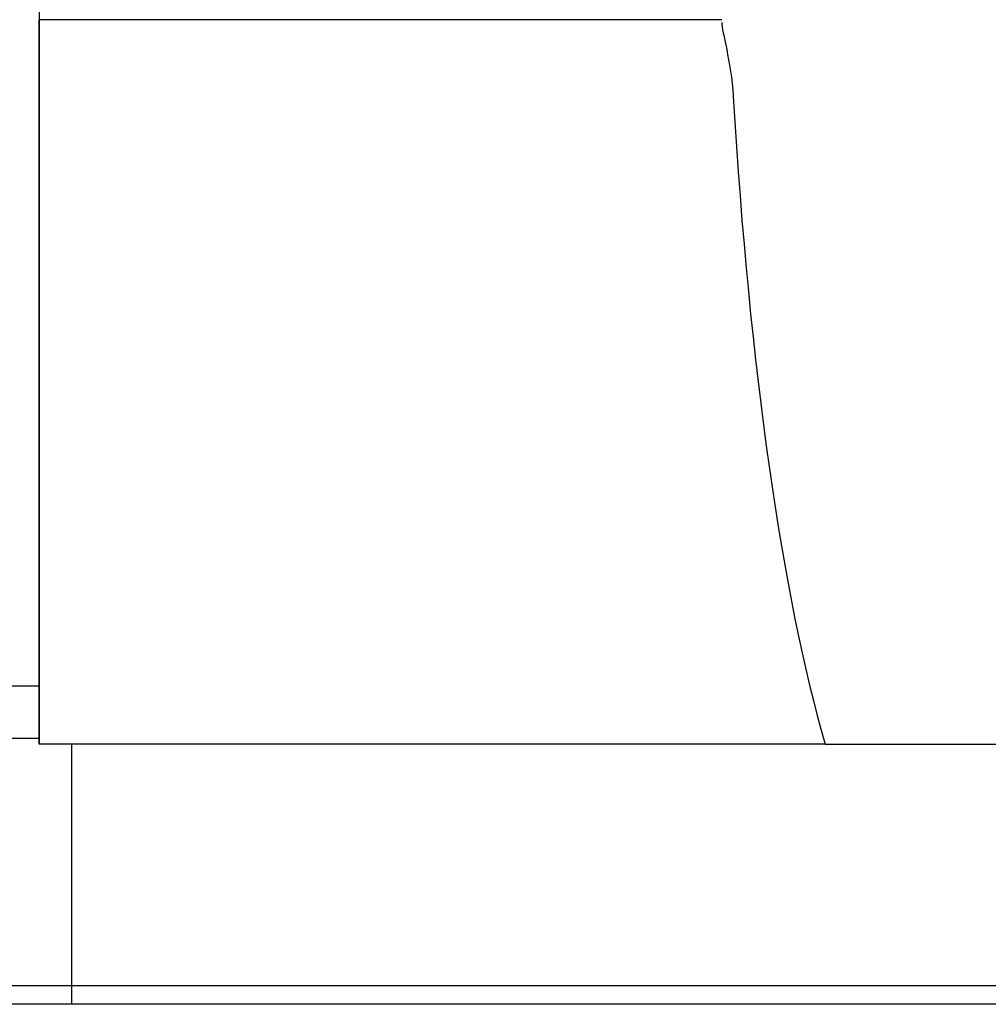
# Model space of a CAD drawing. Header units: millimetres. Extents: x 8 to 901, y 244 to 577.
# Tile 3 of 52: x 572 to 624, y 308 to 361. Entities that reach past the tile are written whole.
import ezdxf
from ezdxf.lldxf.tags import DXFTag

# ---------------------------------------------------------------- set-up
doc = ezdxf.new("R2010")
doc.units = ezdxf.units.MM
for name, color, linetype in [('2', 7, 'CONTINUOUS'), ('HID', 2, 'DASHED'), ('OUT', 3, 'CONTINUOUS')]:
    doc.layers.add(name, color=color, linetype=linetype)
tags = doc.linetypes.add('DASHED', pattern=[25.72, 12.86, -12.86]).pattern_tags.tags
tags[6:7] = [DXFTag(74, 4), DXFTag(75, 0), DXFTag(340, '0'), DXFTag(46, 0.0), DXFTag(50, 0.0), DXFTag(44, 0.0), DXFTag(45, 0.0)]
tags[4:5] = [DXFTag(74, 4), DXFTag(75, 0), DXFTag(340, '0'), DXFTag(46, 0.0), DXFTag(50, 0.0), DXFTag(44, 0.0), DXFTag(45, 0.0)]

msp = doc.modelspace()

# ---------------------------------------------------------------- linework, layer by layer
at = {"layer": '2', "color": 0, "linetype": 'Continuous'}
for p, q in [((572.907, 391.158), (572.907, 324.391)), ((572.907, 325.522), (551.946, 325.446)), ((572.907, 324.391), (572.907, 322.391)), ((572.907, 322.691), (551.946, 322.691))]:
    msp.add_line(p, q, dxfattribs=at)
at = {"layer": 'HID', "color": 0, "ltscale": 0.5}
msp.add_line((574.657, 308.391), (574.657, 322.391), dxfattribs=at)
msp.add_open_spline([(900.657, 309.391), (467.172, 309.391)], degree=1, dxfattribs=at)
at = {"layer": 'OUT', "color": 0}
for p, q in [((572.907, 388.074), (572.907, 325.222)), ((572.907, 357.26), (572.907, 361.391)), ((572.907, 322.392), (572.907, 357.26)), ((572.907, 325.222), (572.907, 322.391)), ((615.229, 322.391), (627.087, 322.391)), ((900.657, 308.391), (380.657, 308.391))]:
    msp.add_line(p, q, dxfattribs=at)
msp.add_ellipse((621.158, 378.279), major_axis=(0, 65.22), ratio=0.176327, start_param=1.898938, end_param=2.600041, dxfattribs=at)
for points, degree in [([(609.658, 361.391), (572.907, 361.391)], 1), ([(609.658, 361.241), (609.658, 360.767), (610.157, 359.173), (610.271, 357.26)], 3), ([(615.229, 322.391), (572.907, 322.391)], 1)]:
    msp.add_open_spline(points, degree=degree, dxfattribs=at)

doc.saveas('drawing.dxf')
